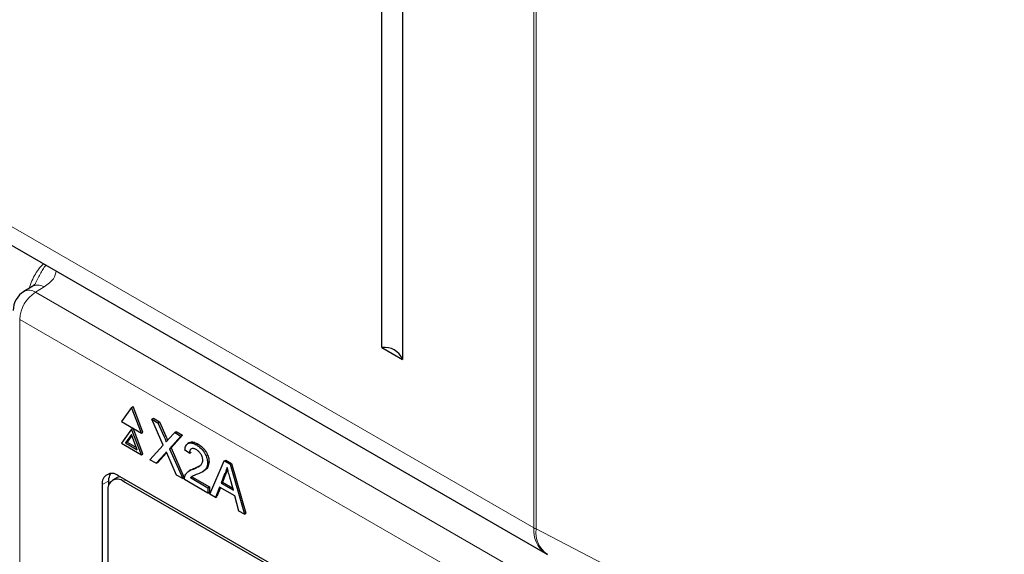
# Paper-space layout 'Blatt2' of a CAD drawing. Header units: millimetres. Extents: x 5 to 418, y 2 to 292.
# Tile 32 of 68: x 107 to 118, y 163 to 169. Entities that reach past the tile are written whole.
import ezdxf

# ---------------------------------------------------------------- set-up
doc = ezdxf.new("R2010")
doc.units = ezdxf.units.MM

psp = doc.layouts.new('Blatt2')

# ---------------------------------------------------------------- linework, layer by layer
at = {"color": 7, "linetype": 'Continuous', "lineweight": 18}
for p, q in [((112.633, 163.564), (112.633, 178.96)), ((112.658, 178.947), (112.658, 163.551)), ((101.767, 169.837), (112.633, 163.564)), ((107.112, 166.282), (107.012, 166.222)), ((107.012, 166.222), (118.155, 159.789)), ((117.978, 159.483), (106.835, 165.916)), ((106.835, 165.916), (106.835, 148.836)), ((108.464, 164.59), (108.482, 164.6)), ((108.47, 164.398), (108.487, 164.408)), ((107.838, 164.092), (107.766, 164.052)), ((108.006, 164.088), (108.031, 164.103)), ((112.658, 163.551), (122.1, 158.655))]:
    psp.add_line(p, q, dxfattribs=at)
at = {"color": 7, "linetype": 'Continuous', "lineweight": 25}
for p, q in [((110.919, 165.599), (110.919, 174.765)), ((111.153, 174.63), (111.153, 165.464)), ((101.896, 169.551), (112.762, 163.278)), ((106.984, 166.293), (106.883, 166.233)), ((110.919, 165.599), (111.153, 165.464)), ((108.095, 164.922), (107.983, 164.762)), ((108.095, 164.922), (108.113, 164.932)), ((108.207, 164.633), (108.095, 164.922)), ((108.225, 164.643), (108.113, 164.932)), ((108.324, 164.79), (108.342, 164.8)), ((108.454, 164.498), (108.324, 164.79)), ((108.324, 164.79), (108.393, 164.75)), ((108.342, 164.8), (108.411, 164.76)), ((107.983, 164.762), (108.207, 164.633)), ((108.095, 164.677), (107.983, 164.518)), ((108.095, 164.677), (108.113, 164.687)), ((108.207, 164.388), (108.095, 164.677)), ((108.225, 164.398), (108.113, 164.687)), ((108.393, 164.75), (108.411, 164.76)), ((108.393, 164.75), (108.464, 164.59)), ((108.411, 164.76), (108.482, 164.6)), ((108.095, 164.616), (108.029, 164.522)), ((108.099, 164.606), (108.046, 164.532)), ((108.161, 164.445), (108.095, 164.616)), ((108.207, 164.633), (108.225, 164.643)), ((108.512, 164.563), (108.583, 164.641)), ((108.653, 164.6), (108.523, 164.457)), ((108.67, 164.611), (108.541, 164.468)), ((108.583, 164.641), (108.6, 164.651)), ((108.583, 164.641), (108.653, 164.6)), ((108.6, 164.651), (108.67, 164.611)), ((108.653, 164.6), (108.67, 164.611)), ((107.983, 164.518), (108.207, 164.388)), ((108.029, 164.522), (108.046, 164.532)), ((108.029, 164.522), (108.161, 164.445)), ((108.046, 164.532), (108.151, 164.471)), ((108.304, 164.332), (108.454, 164.498)), ((108.523, 164.457), (108.541, 164.468)), ((108.523, 164.457), (108.674, 164.119)), ((108.541, 164.468), (108.691, 164.129)), ((108.749, 164.406), (108.697, 164.442)), ((108.749, 164.526), (108.729, 164.514)), ((108.828, 164.499), (108.845, 164.51)), ((108.207, 164.388), (108.225, 164.398)), ((108.373, 164.292), (108.304, 164.332)), ((108.47, 164.398), (108.373, 164.292)), ((108.487, 164.408), (108.391, 164.302)), ((108.492, 164.413), (108.487, 164.408)), ((108.604, 164.159), (108.506, 164.382)), ((108.749, 164.406), (108.767, 164.416)), ((109.142, 164.318), (109.16, 164.328)), ((109.16, 164.328), (109.224, 164.291)), ((108.373, 164.292), (108.391, 164.302)), ((108.766, 164.218), (108.746, 164.206)), ((108.791, 164.226), (108.809, 164.237)), ((108.809, 164.237), (108.868, 164.266)), ((108.953, 164.298), (108.97, 164.308)), ((108.98, 163.942), (109.142, 164.318)), ((109.142, 164.318), (109.207, 164.281)), ((109.207, 164.281), (109.224, 164.291)), ((109.207, 164.281), (109.368, 163.718)), ((109.224, 164.291), (109.386, 163.728)), ((107.934, 164.131), (107.881, 164.1)), ((116.87, 159), (107.943, 164.154)), ((108.674, 164.119), (108.604, 164.159)), ((108.674, 164.119), (108.691, 164.129)), ((108.958, 163.955), (108.692, 164.108)), ((108.759, 164.13), (108.777, 164.14)), ((108.759, 164.13), (108.958, 164.015)), ((108.788, 164.15), (108.777, 164.14)), ((108.777, 164.14), (108.976, 164.025)), ((108.893, 164.195), (108.913, 164.206)), ((109.146, 164.174), (109.105, 164.069)), ((109.164, 164.185), (109.122, 164.079)), ((109.146, 164.174), (109.164, 164.185)), ((109.244, 163.988), (109.204, 164.135)), ((107.766, 164.052), (107.766, 155.784)), ((107.838, 164.092), (107.838, 164.045)), ((116.845, 158.986), (108.006, 164.088)), ((108.958, 164.015), (108.976, 164.025)), ((108.958, 164.015), (108.958, 163.955)), ((108.976, 164.025), (108.976, 163.965)), ((109.088, 164.024), (109.041, 163.907)), ((109.099, 164.018), (109.059, 163.917)), ((109.261, 163.924), (109.088, 164.024)), ((109.105, 164.069), (109.122, 164.079)), ((109.105, 164.069), (109.244, 163.988)), ((109.122, 164.079), (109.237, 164.013)), ((107.829, 163.986), (107.829, 155.821)), ((108.958, 163.955), (108.976, 163.965)), ((109.041, 163.907), (108.98, 163.942)), ((109.041, 163.907), (109.059, 163.917)), ((109.307, 163.753), (109.261, 163.924)), ((109.368, 163.718), (109.307, 163.753)), ((109.368, 163.718), (109.386, 163.728))]:
    psp.add_line(p, q, dxfattribs=at)
at = {"color": 7, "linetype": 'Continuous', "lineweight": 25, "flags": 128}
for points in [[(106.991, 166.297), (106.985, 166.294), (106.984, 166.293)], [(107.964, 164.142), (107.961, 164.141), (107.934, 164.131)]]:
    psp.add_lwpolyline(points, dxfattribs=at)
at = {"color": 7, "linetype": 'Continuous', "lineweight": 25}
for centre, radius, start, end in [((107.012, 166.018), 0.25, 120.8709, 180), ((110.948, 165.379), 0.222, 22.6329, 97.3724), ((107.874, 164.069), 0.109, 50.7967, 189.214), ((107.937, 164.003), 0.109, 50.7967, 189.214), ((107.988, 164.099), 0.151, 148.3289, 182.5975), ((113.075, 163.819), 0.625, 240.0027, 242.5952)]:
    psp.add_arc(centre, radius, start, end, dxfattribs=at)
at = {"color": 7, "linetype": 'Continuous', "lineweight": 18}
for centre, radius, start, end in [((107.219, 165.899), 0.384, 122.6055, 177.3945), ((106.939, 166.123), 0.123, 53.829, 116.8599), ((107.038, 166.173), 0.132, 55.8104, 110.7239), ((112.94, 163.531), 0.309, 173.763, 234.9248), ((112.939, 164.096), 0.614, 240.0205, 242.6598), ((112.945, 163.508), 0.29, 171.5963, 237.0898)]:
    psp.add_arc(centre, radius, start, end, dxfattribs=at)
for points, knots in [([(106.942, 166.268), (106.951, 166.296), (106.978, 166.376), (107.037, 166.476), (107.088, 166.53), (107.102, 166.545)], [0, 0, 0, 0, 0.281869, 0.790244, 1, 1, 1, 1]), ([(107.008, 166.311), (107.026, 166.351), (107.062, 166.431), (107.107, 166.497), (107.129, 166.53)], [0, 0, 0, 0, 0.498361, 1, 1, 1, 1]), ([(107.246, 166.462), (107.239, 166.433), (107.225, 166.366), (107.152, 166.312), (107.112, 166.282)], [0, 0, 0, 0, 0.4448657, 1, 1, 1, 1])]:
    psp.add_open_spline(points, degree=3, knots=knots, dxfattribs=at)
at = {"color": 7, "linetype": 'Continuous', "lineweight": 25}
for points, knots in [([(107.007, 166.312), (107.008, 166.311), (107.009, 166.31), (106.979, 166.289), (106.962, 166.282), (106.96, 166.281)], [0, 0, 0, 0, 0.6425946, 0.9590015, 1, 1, 1, 1]), ([(108.464, 164.59), (108.469, 164.58), (108.475, 164.565), (108.483, 164.546), (108.485, 164.537), (108.485, 164.533)], [0, 0, 0, 0, 0.561277, 0.781763, 1, 1, 1, 1]), ([(108.482, 164.6), (108.487, 164.59), (108.493, 164.575), (108.5, 164.558), (108.501, 164.553), (108.501, 164.551)], [0, 0, 0, 0, 0.646868, 0.900977, 1, 1, 1, 1]), ([(108.485, 164.533), (108.49, 164.539), (108.499, 164.549), (108.508, 164.558), (108.512, 164.563)], [0, 0, 0, 0, 0.56, 1, 1, 1, 1]), ([(108.697, 164.442), (108.7, 164.461), (108.706, 164.499), (108.741, 164.525), (108.785, 164.521), (108.813, 164.507), (108.828, 164.499)], [0, 0, 0, 0, 0.280235, 0.558893, 0.779132, 1, 1, 1, 1]), ([(108.826, 164.446), (108.815, 164.451), (108.793, 164.462), (108.766, 164.457), (108.751, 164.436), (108.75, 164.416), (108.749, 164.406)], [0, 0, 0, 0, 0.2804101, 0.559489, 0.7793747, 1, 1, 1, 1]), ([(108.751, 164.522), (108.755, 164.526), (108.768, 164.537), (108.803, 164.531), (108.831, 164.517), (108.845, 164.51)], [0, 0, 0, 0, 0.185653, 0.592247, 1, 1, 1, 1]), ([(108.901, 164.327), (108.899, 164.34), (108.896, 164.366), (108.875, 164.403), (108.851, 164.43), (108.835, 164.441), (108.826, 164.446)], [0, 0, 0, 0, 0.27908, 0.558612, 0.779043, 1, 1, 1, 1]), ([(108.828, 164.499), (108.845, 164.488), (108.881, 164.464), (108.923, 164.408), (108.949, 164.348), (108.951, 164.314), (108.953, 164.298)], [0, 0, 0, 0, 0.280482, 0.559644, 0.779749, 1, 1, 1, 1]), ([(108.845, 164.51), (108.863, 164.498), (108.898, 164.475), (108.941, 164.418), (108.967, 164.358), (108.969, 164.325), (108.97, 164.308)], [0, 0, 0, 0, 0.280482, 0.559644, 0.779749, 1, 1, 1, 1]), ([(108.489, 164.419), (108.485, 164.415), (108.479, 164.408), (108.472, 164.401), (108.47, 164.398)], [0, 0, 0, 0, 0.560002, 1, 1, 1, 1]), ([(108.506, 164.382), (108.502, 164.389), (108.497, 164.401), (108.491, 164.414), (108.489, 164.419)], [0, 0, 0, 0, 0.56, 1, 1, 1, 1]), ([(108.791, 164.226), (108.817, 164.237), (108.853, 164.252), (108.893, 164.285), (108.898, 164.313), (108.901, 164.327)], [0, 0, 0, 0, 0.561313, 0.781386, 1, 1, 1, 1]), ([(108.697, 164.147), (108.704, 164.161), (108.716, 164.184), (108.741, 164.204), (108.765, 164.217), (108.783, 164.223), (108.791, 164.226)], [0, 0, 0, 0, 0.339411, 0.559525, 0.779752, 1, 1, 1, 1]), ([(108.766, 164.217), (108.772, 164.221), (108.785, 164.229), (108.8, 164.234), (108.809, 164.237)], [0, 0, 0, 0, 0.421829, 1, 1, 1, 1]), ([(108.953, 164.298), (108.95, 164.277), (108.944, 164.235), (108.901, 164.195), (108.863, 164.18), (108.84, 164.17)], [0, 0, 0, 0, 0.278741, 0.558834, 1, 1, 1, 1]), ([(108.97, 164.308), (108.967, 164.287), (108.962, 164.246), (108.935, 164.218), (108.916, 164.21), (108.912, 164.208)], [0, 0, 0, 0, 0.43566, 0.873431, 1, 1, 1, 1]), ([(109.174, 164.245), (109.17, 164.231), (109.163, 164.205), (109.152, 164.184), (109.146, 164.174)], [0, 0, 0, 0, 0.5599146, 1, 1, 1, 1]), ([(109.181, 164.22), (109.18, 164.218), (109.176, 164.204), (109.17, 164.194), (109.164, 164.185)], [0, 0, 0, 0, 0.174052, 1, 1, 1, 1]), ([(109.204, 164.135), (109.198, 164.155), (109.188, 164.192), (109.179, 164.229), (109.174, 164.245)], [0, 0, 0, 0, 0.560002, 1, 1, 1, 1]), ([(108.692, 164.108), (108.692, 164.116), (108.692, 164.13), (108.696, 164.142), (108.697, 164.147)], [0, 0, 0, 0, 0.559956, 1, 1, 1, 1]), ([(108.84, 164.17), (108.83, 164.166), (108.814, 164.16), (108.792, 164.152), (108.774, 164.144), (108.764, 164.134), (108.759, 164.13)], [0, 0, 0, 0, 0.340038, 0.560063, 0.78009, 1, 1, 1, 1])]:
    psp.add_open_spline(points, degree=3, knots=knots, dxfattribs=at)

doc.saveas('drawing.dxf')
